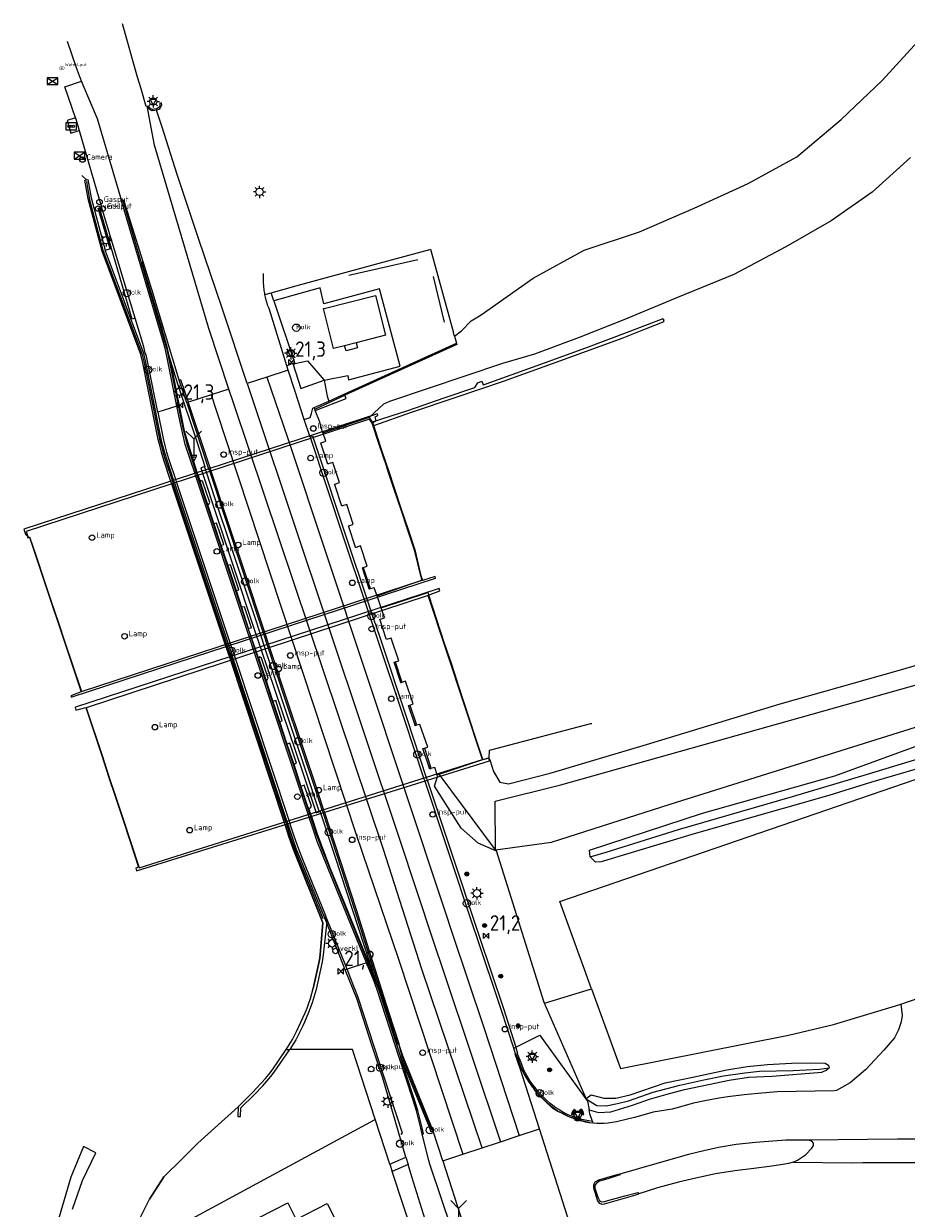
# Model space of a CAD drawing. Header units: metres. Extents: x 121613 to 124518, y 449573 to 453879.
# Tile 64 of 71: x 121720 to 121864, y 453675 to 453867. Entities that reach past the tile are written whole.
import ezdxf

# ---------------------------------------------------------------- set-up
doc = ezdxf.new("R2010")
doc.units = ezdxf.units.M
doc.header["$LTSCALE"] = 4
doc.layers.get('0').update_dxf_attribs({"linetype": 'CONTINUOUS'})
for name, color, linetype in [('G_BTD', 3, 'CONTINUOUS'), ('G_OBD', 254, 'CONTINUOUS'), ('G_OBDP1', 2, 'ByLayer'), ('G_OTD', 32, 'CONTINUOUS'), ('G_OWG', 6, 'CONTINUOUS'), ('G_OWT', 6, 'CONTINUOUS'), ('G_PND', 1, 'CONTINUOUS'), ('G_WGD', 7, 'CONTINUOUS'), ('G_WGDP1', 2, 'ByLayer'), ('G_WGI', 1, 'CONTINUOUS'), ('G_WTD', 5, 'CONTINUOUS'), ('LSHD', 3, 'CONTINUOUS'), ('LVGO', 3, 'CONTINUOUS'), ('LWGI', 7, 'CONTINUOUS'), ('PPALHM', 10, 'CONTINUOUS'), ('PVGO', 102, 'CONTINUOUS')]:
    doc.layers.add(name, color=color, linetype=linetype)
doc.layers.add('G_SHD', color=10, linetype='ByLayer', lineweight=25)
for name, color, linetype, true_color in [('PBRD', 7, 'CONTINUOUS', 0xbd2877), ('PKST', 7, 'CONTINUOUS', 0xbd2877), ('PPAL', 7, 'CONTINUOUS', 0xbd2877), ('PPUT', 7, 'CONTINUOUS', 0xbd2877), ('PSNS', 7, 'CONTINUOUS', 0xbd2877), ('PSTM', 7, 'CONTINUOUS', 0xde7233)]:
    doc.layers.add(name, color=color, linetype=linetype, true_color=true_color)
doc.styles.add('ISO', font='ISO')
doc.styles.get("Standard").update_dxf_attribs({"font": 'ISO'})
doc.linetypes.add('HAAG', pattern='A,0.25,-0.25,[151,BLOK.SHX,S=0.25,R=0,X=0,Y=0],-0.25,0.25', length=1)

# ---------------------------------------------------------------- blocks, each defined once
blk = doc.blocks.new('waterleidingput')
at = {"linetype": 'ByBlock', "lineweight": -2}
h = blk.add_hatch(color=0, dxfattribs=at)
h.dxf.hatch_style = 1
edge = h.paths.add_edge_path()
edge.add_spline(control_points=[(0.44, 0), (0.44, 0.04), (0.43, 0.09), (0.36, 0.2), (0.28, 0.26), (0.09, 0.32), (-0.02, 0.33), (-0.22, 0.29), (-0.31, 0.24), (-0.42, 0.12), (-0.44, 0.06), (-0.44, -0.06), (-0.42, -0.12), (-0.33, -0.22), (-0.28, -0.26), (-0.1, -0.33), (0.04, -0.33), (0.27, -0.27), (0.37, -0.2), (0.43, -0.08), (0.44, -0.04), (0.44, 0)], knot_values=[0, 0, 0, 0, 0.380029, 0.380029, 1.118666, 1.118666, 1.857303, 1.857303, 2.59594, 2.59594, 3.13294, 3.13294, 3.66994, 3.66994, 4.20694, 4.20694, 5.079565, 5.079565, 5.952189, 5.952189, 6.283185, 6.283185, 6.283185, 6.283185], degree=3, periodic=0)
edge = h.paths.add_edge_path(flags=16)
edge.add_ellipse((0, 0), major_axis=(0.392, 0), ratio=0.689655, start_angle=0, end_angle=360)
h = blk.add_hatch(color=0, dxfattribs=at)
h.dxf.hatch_style = 1
h.paths.add_polyline_path([(-0.05, -0.09, -0.141608), (-0.09, -0.05), (-0.1, -0.09), (-0.17, 0.17), (-0.22, 0.17), (-0.13, -0.17), (-0.08, -0.17)])
at = {"linetype": 'ByBlock', "lineweight": -2, "true_color": 0x104b6e}
h = blk.add_hatch(color=156, dxfattribs=at)
h.dxf.hatch_style = 1
h.paths.add_polyline_path([(0.1, 0, 1), (-0.1, 0, 1)])
at = {"linetype": 'ByBlock', "lineweight": -2}
h = blk.add_hatch(color=0, dxfattribs=at)
h.dxf.hatch_style = 1
h.paths.add_polyline_path([(0.02, 0.17), (-0.03, 0.17), (-0.05, 0.09, -0.269854), (0.05, 0.09)])
h = blk.add_hatch(color=0, dxfattribs=at)
h.dxf.hatch_style = 1
h.paths.add_polyline_path([(0.23, 0.17), (0.17, 0.17), (0.1, -0.09), (0.09, -0.05, -0.141608), (0.05, -0.09), (0.07, -0.17), (0.12, -0.17)])
at = {"color": 0, "linetype": 'ByBlock', "lineweight": -2}
blk.add_attdef('WATERLEIDINGPUT', (0.5, 0.35), '', height=0.5, dxfattribs=at)
blk = doc.blocks.new('klok')
at = {"color": 0}
blk.add_circle((0, 0), 0.45, dxfattribs=at)
at = {"style": 'ISO'}
blk.add_attdef('KLOK', (0.7, 0), '', height=0.9, dxfattribs=at)
blk = doc.blocks.new('boom')
at = {"color": 0}
for radius in [0.315, 0.225, 0.135]:
    blk.add_circle((0, 0), radius, dxfattribs=at)
blk = doc.blocks.new('kolk')
at = {"color": 0}
blk.add_circle((0, 0), 0.6, dxfattribs=at)
at = {"color": 0, "linetype": 'Continuous', "style": 'ISO'}
blk.add_attdef('KOLK', (-0.04, -0.26), '', height=0.8, dxfattribs=at)
blk = doc.blocks.new('lamp')
at = {"color": 0}
blk.add_circle((0, 0), 0.45, dxfattribs=at)
at = {"color": 0, "style": 'ISO'}
blk.add_attdef('LAMP', (0.7, 0), '', height=0.9, dxfattribs=at)
blk = doc.blocks.new('afsl-gas')
at = {"color": 0}
blk.add_circle((0, 0), 0.45, dxfattribs=at)
at = {"color": 0, "style": 'ISO'}
blk.add_attdef('AFSL-GAS', (0.7, 0), '', height=0.9, dxfattribs=at)
blk = doc.blocks.new('lichtmast')
at = {"color": 0}
for p, q in [((-0.6, 0), (-1, 0)), ((-0.71, 0.71), (-0.42, 0.42)), ((0, 0.6), (0, 1)), ((0.42, 0.42), (0.71, 0.71)), ((0.6, 0), (1, 0)), ((-0.42, -0.42), (-0.71, -0.71)), ((0, -0.6), (0, -1)), ((0.42, -0.42), (0.71, -0.71))]:
    blk.add_line(p, q, dxfattribs=at)
blk.add_circle((0, 0), 0.6, dxfattribs=at)
blk = doc.blocks.new('verkeersbord')
at = {"color": 0}
for p, q in [((0.5, 0.32), (-0.5, 0.32)), ((-0.5, 0.32), (0, -0.6)), ((0, -0.6), (0.5, 0.32))]:
    blk.add_line(p, q, dxfattribs=at)
blk = doc.blocks.new('obstakel')
at = {"color": 0}
blk.add_circle((0, 0), 0.45, dxfattribs=at)
at = {"color": 0, "style": 'ISO'}
blk.add_attdef('OBSTAKEL', (0.7, 0), '', height=0.9, dxfattribs=at)
blk = doc.blocks.new('verklikker')
at = {"color": 0}
blk.add_circle((0, 0), 0.45, dxfattribs=at)
at = {"color": 0, "style": 'ISO'}
blk.add_attdef('VERKLIKKER', (0.7, 0), '', height=0.9, dxfattribs=at)
blk = doc.blocks.new('verkeerslicht')
at = {"color": 0, "linetype": 'Continuous'}
for p, q in [((-1, 0), (-0.6, 0)), ((-0.3, 0.52), (-0.5, 0.86)), ((0.3, 0.52), (0.5, 0.86)), ((0.6, 0), (1, 0)), ((-0.3, -0.52), (-0.5, -0.86)), ((0.3, -0.52), (0.5, -0.86))]:
    blk.add_line(p, q, dxfattribs=at)
at = {"color": 0}
blk.add_circle((0, 0), 0.6, dxfattribs=at)
at = {"color": 0, "linetype": 'Continuous'}
for radius, start, end in [(0.996, 119.9985, 179.9935), (0.897, 119.9989, 179.9928), (0.797, 119.9994, 179.9919), (0.697, 120, 179.9907), (0.697, 0.0093, 60), (0.797, 0.0081, 60.0006), (0.897, 0.0072, 60.0011), (0.996, 0.0065, 60.0015), (0.996, 240.0015, 299.9985), (0.897, 240.0011, 299.9989), (0.797, 240.0006, 299.9994), (0.697, 240, 300)]:
    blk.add_arc((0, 0), radius, start, end, dxfattribs=at)
blk = doc.blocks.new('schk.dwg')
for p, q in [((0.86, 0.56), (-0.86, 0.56)), ((-0.86, 0.56), (-0.86, -0.56)), ((0.86, -0.56), (0.86, 0.56)), ((-0.86, -0.56), (0.86, -0.56))]:
    blk.add_line(p, q)
at = {"linetype": 'Continuous'}
for p, q in [((-0.86, 0.56), (0.86, -0.56)), ((-0.86, -0.56), (0.86, 0.56))]:
    blk.add_line(p, q, dxfattribs=at)
blk = doc.blocks.new('schk-vri')
at = {"color": 0}
for p, q in [((0.86, 0.56), (-0.86, 0.56)), ((-0.86, 0.56), (-0.86, -0.56)), ((0.86, -0.56), (0.86, 0.56)), ((-0.86, -0.56), (0.86, -0.56))]:
    blk.add_line(p, q, dxfattribs=at)
for centre in [(-0.36, 0), (0, 0), (0.36, 0)]:
    blk.add_circle(centre, 0.18, dxfattribs=at)
blk = doc.blocks.new('wegwijzer')
at = {"color": 0}
for q in [(-0.424, 1.424), (0.424, 1.424), (0, 0)]:
    blk.add_line((0, 1), q, dxfattribs=at)
blk = doc.blocks.new('verkeersbord-pl')
at = {"linetype": 'Continuous'}
blk.add_circle((0, 0), 0.03, dxfattribs=at)
blk = doc.blocks.new('kilometerpaal')
at = {"color": 0}
for p, q in [((-0.44, 0.44), (0.44, -0.44)), ((-0.44, -0.44), (-0.44, 0.44)), ((0.44, 0.44), (-0.44, -0.44)), ((0.44, -0.44), (0.44, 0.44))]:
    blk.add_line(p, q, dxfattribs=at)
at = {"color": 0, "style": 'ISO'}
blk.add_attdef('KILOMETERPAAL', (0.59, 0.87), '', height=2.5, dxfattribs=at)

msp = doc.modelspace()

# ---------------------------------------------------------------- linework, layer by layer
at = {"layer": 'G_BTD', "linetype": 'Continuous', "transparency": 33554687}
for points in [[(121767.606, 453804.417), (121772.631, 453806.358), (121772.436, 453806.864)], [(121796.955, 453732.918), (121806.048, 453734.183), (121825.363, 453740.335), (121865.274, 453752.86), (121887.621, 453759.1), (121897.772, 453761.82)], [(121812.332, 453731.761), (121812.197, 453732.87), (121830.595, 453738.863), (121852.112, 453744.978), (121865.764, 453749.957), (121891.745, 453757.102), (121900.139, 453758.968)], [(121812.332, 453731.761), (121814.918, 453732.515), (121826.724, 453736.228), (121845.249, 453741.617), (121857.454, 453745.214), (121877.073, 453751.201), (121890.483, 453754.864), (121903.64, 453758.057), (121912.248, 453759.276), (121921.741, 453758.417), (121928.913, 453756.757), (121933.581, 453754.443), (121936.718, 453752.076), (121939.52, 453748.78), (121943.173, 453741.426), (121944.332, 453736.955), (121944.124, 453733.025), (121942.738, 453727.464), (121938.653, 453717.806), (121934.39, 453712.841), (121927.212, 453708.747), (121922.332, 453707.146), (121900.712, 453704.349), (121899.588, 453704.106)], [(121869.813, 453747.341), (121857.951, 453743.891), (121851.139, 453741.762), (121829.251, 453735.511), (121814.112, 453730.958), (121813.225, 453730.933), (121812.332, 453731.761)], [(121796.998, 453732.78), (121796.955, 453732.918)], [(121811.757, 453692.336), (121813.421, 453691.319), (121814.909, 453691.275), (121816.769, 453691.635), (121818.576, 453692.11), (121822.579, 453693.472), (121826.923, 453694.659), (121830.824, 453695.496), (121833.995, 453696.132), (121837.499, 453696.625), (121839.887, 453696.901), (121845.364, 453697.036), (121849.596, 453697.239), (121851.201, 453697.474)], [(121728.145, 453674.483), (121729.75, 453679.11), (121731.913, 453683.618), (121729.921, 453684.641), (121727.874, 453679.643), (121724.511, 453668.21)]]:
    msp.add_lwpolyline(points, dxfattribs=at)
at = {"layer": 'G_OBD', "linetype": 'Continuous', "transparency": 33554687}
for points in [[(121768.841, 453800.765), (121776.429, 453803.307)], [(121775.4, 453778.84), (121776.543, 453775.451)], [(121780.61, 453763.49), (121781.669, 453760.377)], [(121782.989, 453756.48), (121784.02, 453753.421)], [(121785.357, 453749.456), (121786.373, 453746.443)], [(121787.427, 453745.145), (121787.753, 453745.253)]]:
    msp.add_lwpolyline(points, dxfattribs=at)
at = {"layer": 'G_OBDP1', "transparency": 33554687}
for points in [[(121783.869, 453781.452), (121778.156, 453798.647), (121776.925, 453802.372), (121777.542, 453802.72), (121777.378, 453803.385), (121777.805, 453803.598), (121777.728, 453803.854), (121720.19, 453785.091), (121720.468, 453784.287), (121720.735, 453784.084), (121720.869, 453783.654), (121721.119, 453783.793), (121729.535, 453758.636), (121727.853, 453757.994), (121727.942, 453757.747), (121728.096, 453757.798), (121750.648, 453765.168), (121787.032, 453777.058), (121787.172, 453777.103), (121787.093, 453777.408), (121785.051, 453776.763), (121784.814, 453777.488), (121783.869, 453781.452)], [(121728.538, 453756.083), (121728.661, 453755.653), (121730.312, 453756.054), (121732.879, 453748.274), (121734.008, 453744.85), (121735.117, 453741.487), (121736.301, 453737.899), (121737.499, 453734.268), (121738.87, 453730.114), (121738.405, 453729.956), (121738.538, 453729.517), (121763.967, 453737.439), (121795.975, 453747.41), (121795.831, 453747.845), (121794.854, 453747.559), (121793.599, 453751.369), (121792.061, 453756.04), (121790.878, 453759.633), (121789.758, 453763.031), (121788.617, 453766.498), (121786.022, 453774.373), (121787.903, 453775.065), (121787.783, 453775.459), (121787.612, 453775.402), (121751.405, 453763.561), (121728.636, 453756.114), (121728.538, 453756.083)]]:
    msp.add_lwpolyline(points, dxfattribs=at)
at = {"layer": 'G_OTD', "linetype": 'Continuous', "transparency": 33554687}
for points in [[(121774.288, 453815.409), (121774.482, 453814.6), (121772.656, 453814.096), (121772.392, 453814.926)], [(121776.391, 453775.397), (121776.543, 453775.451)], [(121776.567, 453775.378), (121776.543, 453775.451)], [(121781.474, 453760.311), (121781.669, 453760.377)], [(121781.541, 453760.109), (121781.739, 453760.171), (121781.669, 453760.377)], [(121783.798, 453753.347), (121784.02, 453753.421)], [(121784.103, 453753.175), (121784.02, 453753.421)], [(121812.565, 453710.318), (121807.407, 453724.51), (121879.747, 453749.354), (121883.91, 453736.889), (121901.074, 453742.599), (121907.721, 453721.36), (121884.301, 453714.248), (121890.895, 453707.041)], [(121786.119, 453746.349), (121786.373, 453746.443)], [(121786.21, 453746.071), (121786.476, 453746.156), (121786.373, 453746.443)], [(121764.519, 453672.79), (121769.545, 453675.37), (121772.125, 453670.341), (121768.628, 453668.547), (121768.974, 453667.872), (121768.38, 453667.567), (121769.79, 453664.833), (121765.036, 453662.384), (121763.623, 453665.125), (121762.782, 453664.693), (121758.476, 453673.083), (121763.139, 453675.478), (121764.519, 453672.79)]]:
    msp.add_lwpolyline(points, dxfattribs=at)
at = {"layer": 'G_OWG', "linetype": 'Continuous', "transparency": 33554687}
for points in [[(121859.826, 453858.065), (121865.608, 453864.432)], [(121853.142, 453851.757), (121859.826, 453858.065)], [(121728.631, 453852.011), (121727.254, 453851.583), (121727.833, 453849.522), (121729.199, 453849.966)], [(121845.961, 453845.659), (121853.142, 453851.757)], [(121838.036, 453841.298), (121845.961, 453845.659)], [(121864.439, 453845.567), (121858.206, 453839.905)], [(121730.416, 453841.936), (121730.626, 453841.971), (121731.159, 453838.972), (121733.422, 453830.491)], [(121829.265, 453837.325), (121838.036, 453841.298)], [(121858.206, 453839.905), (121851.506, 453835.271)], [(121736.313, 453838.546), (121736.102, 453838.486)], [(121736.509, 453838.601), (121736.313, 453838.546)], [(121820.354, 453833.45), (121829.265, 453837.325)], [(121851.506, 453835.271), (121844.184, 453831.003)], [(121811.357, 453830.501), (121820.354, 453833.45)], [(121733.422, 453830.491), (121734.253, 453830.696)], [(121769.434, 453721.151), (121765.273, 453731.304), (121764.584, 453732.976), (121763.856, 453735.087), (121763.159, 453737.208), (121763.145, 453737.25), (121763.068, 453737.484), (121754.226, 453764.189), (121753.806, 453765.458), (121753.555, 453766.21), (121744.707, 453792.727), (121744.625, 453792.972), (121743.504, 453796.332), (121743.133, 453797.526), (121742.843, 453798.651), (121742.561, 453799.777), (121740.043, 453812.238), (121739.705, 453813.644), (121733.422, 453830.491)], [(121734.253, 453830.696), (121734.466, 453830.752)], [(121777.996, 453828.365), (121786.246, 453830.61)], [(121786.246, 453830.61), (121786.337, 453830.635), (121790.11, 453817.019)], [(121803.048, 453825.94), (121811.357, 453830.501)], [(121844.184, 453831.003), (121835.721, 453826.533)], [(121760.444, 453823.562), (121764.673, 453824.739), (121777.996, 453828.365)], [(121835.721, 453826.533), (121826.533, 453822.791)], [(121794.578, 453819.965), (121803.048, 453825.94)], [(121759.439, 453823.282), (121760.444, 453823.562)], [(121760.894, 453822.217), (121760.444, 453823.562)], [(121769.076, 453809.305), (121772.895, 453810.073), (121773.041, 453809.372), (121781.406, 453811.613), (121778.073, 453824.169), (121768.989, 453821.748), (121768.426, 453824.337), (121760.894, 453822.217)], [(121826.533, 453822.791), (121817.793, 453819.159)], [(121760.894, 453822.217), (121764.295, 453812.048), (121766.347, 453812.475), (121769.076, 453809.305)], [(121791.4, 453817.361), (121793, 453818.961)], [(121793, 453818.961), (121794.578, 453819.965)], [(121817.793, 453819.159), (121810.557, 453816.271)], [(121790.263, 453816.469), (121790.162, 453816.831), (121790.11, 453817.019)], [(121790.266, 453816.472), (121791.4, 453817.361)], [(121769.831, 453805.934), (121771.231, 453806.549), (121790.578, 453815.33)], [(121790.578, 453815.33), (121790.66, 453815.148), (121772.436, 453806.864)], [(121790.266, 453816.472), (121790.263, 453816.469)], [(121790.263, 453816.469), (121790.578, 453815.33)], [(121810.557, 453816.271), (121803.25, 453813.532)], [(121803.25, 453813.532), (121798.076, 453812.028)], [(121762.988, 453811.645), (121763.721, 453811.978), (121763.981, 453812.014), (121765.272, 453807.976), (121769.076, 453809.305)], [(121798.076, 453812.028), (121779.687, 453805.874)], [(121769.076, 453809.305), (121769.575, 453806.7), (121769.831, 453805.934)], [(121767.425, 453804.877), (121769.831, 453805.934)], [(121767.52, 453804.629), (121772.436, 453806.864)], [(121776.429, 453803.307), (121778.722, 453805.43)], [(121779.687, 453805.874), (121778.722, 453805.43)], [(121765.837, 453802.956), (121766.799, 453803.275), (121766.983, 453803.89), (121767.232, 453804.788), (121767.425, 453804.877)], [(121767.52, 453804.629), (121767.425, 453804.877)], [(121767.606, 453804.417), (121767.52, 453804.629)], [(121768.841, 453800.765), (121768.796, 453800.898), (121768.317, 453802.656), (121767.606, 453804.417)], [(121776.929, 453802.526), (121776.521, 453803.026), (121776.429, 453803.307)], [(121768.557, 453799.131), (121769.311, 453799.383), (121768.88, 453800.648), (121768.841, 453800.765)], [(121768.537, 453799.082), (121768.524, 453799.12), (121768.557, 453799.131)], [(121769.717, 453795.692), (121769.672, 453795.677), (121768.537, 453799.082)], [(121770.823, 453792.414), (121771.543, 453792.656), (121770.46, 453795.939), (121769.717, 453795.692)], [(121749.595, 453795.235), (121748.991, 453795.044), (121749.183, 453794.467), (121749.264, 453794.22), (121753.837, 453780.45), (121758.076, 453767.687), (121758.744, 453765.675), (121758.761, 453765.622), (121765.568, 453745.451), (121767.763, 453738.947), (121768.266, 453739.104)], [(121749.595, 453795.235), (121749.784, 453794.664), (121749.865, 453794.417), (121751.957, 453788.059), (121757.705, 453770.893), (121758.682, 453767.885), (121759.336, 453765.87), (121759.512, 453765.329), (121765.918, 453746.133), (121768.266, 453739.104)], [(121750.059, 453789.268), (121750.329, 453789.12), (121750.457, 453789.401), (121749.298, 453792.874), (121749.027, 453793.021), (121748.899, 453792.741), (121750.059, 453789.268)], [(121770.781, 453792.319), (121770.756, 453792.392), (121770.823, 453792.414)], [(121772.019, 453788.868), (121771.948, 453788.844), (121770.781, 453792.319)], [(121773.106, 453785.644), (121773.803, 453785.875), (121772.734, 453789.108), (121772.019, 453788.868)], [(121751.096, 453785.952), (121752.255, 453782.468), (121752.725, 453782.606), (121751.566, 453786.089), (121751.096, 453785.952)], [(121774.183, 453782.092), (121774.159, 453782.163), (121773.015, 453785.614), (121773.106, 453785.644)], [(121774.291, 453782.128), (121774.183, 453782.092)], [(121775.4, 453778.84), (121776.074, 453779.06), (121774.971, 453782.353), (121774.291, 453782.128)], [(121753.374, 453779.176), (121754.737, 453775.128), (121755.206, 453775.236), (121753.843, 453779.285), (121753.374, 453779.176)], [(121776.391, 453775.397), (121775.285, 453778.803), (121775.4, 453778.84)], [(121777.717, 453774.106), (121777.675, 453774.225), (121785.083, 453776.826)], [(121776.567, 453775.378), (121776.41, 453775.339), (121776.391, 453775.397)], [(121777.717, 453774.106), (121777.202, 453775.537), (121776.567, 453775.378)], [(121778.346, 453772.306), (121785.947, 453774.759), (121786.085, 453774.343)], [(121756.102, 453772.45), (121755.602, 453772.393), (121756.722, 453769.001), (121757.222, 453769.058), (121756.102, 453772.45)], [(121778.346, 453772.306), (121777.717, 453774.106)], [(121778.236, 453770.472), (121778.887, 453770.688), (121778.404, 453772.14), (121778.346, 453772.306)], [(121779.153, 453767.256), (121778.099, 453770.427), (121778.236, 453770.472)], [(121779.36, 453767.166), (121779.2, 453767.115), (121779.153, 453767.256)], [(121780.61, 453763.49), (121781.227, 453763.694), (121779.974, 453767.361), (121779.36, 453767.166)], [(121796.955, 453732.918), (121796.856, 453740.816), (121807.556, 453743.494), (121891.029, 453766.975), (121897.772, 453761.82)], [(121862.406, 453762.087), (121879.736, 453767.141)], [(121758.866, 453764.114), (121758.562, 453764.295), (121758.426, 453763.968), (121759.506, 453760.714), (121759.81, 453760.534), (121759.946, 453760.86), (121758.866, 453764.114)], [(121781.474, 453760.311), (121780.439, 453763.433), (121780.61, 453763.49)], [(121843.23, 453756.686), (121862.406, 453762.087)], [(121781.541, 453760.109), (121781.474, 453760.311)], [(121782.989, 453756.48), (121783.559, 453756.671), (121782.305, 453760.346), (121781.541, 453760.109)], [(121760.705, 453757.063), (121761.783, 453753.799), (121762.254, 453753.926), (121761.175, 453757.191), (121760.705, 453757.063)], [(121783.798, 453753.347), (121782.772, 453756.407), (121782.989, 453756.48)], [(121821.479, 453750.081), (121843.23, 453756.686)], [(121784.103, 453753.175), (121783.877, 453753.11), (121783.798, 453753.347)], [(121785.357, 453749.456), (121785.912, 453749.638), (121784.651, 453753.333), (121784.103, 453753.175)], [(121764.568, 453746.993), (121763.466, 453750.28), (121763.005, 453750.134), (121764.107, 453746.848), (121764.568, 453746.993)], [(121786.119, 453746.349), (121785.123, 453749.379), (121785.357, 453749.456)], [(121805.812, 453745.39), (121821.479, 453750.081)], [(121787.753, 453745.253), (121794.886, 453747.621)], [(121795.863, 453747.907), (121796.039, 453747.377)], [(121796.039, 453747.377), (121796.599, 453745.691)], [(121786.21, 453746.071), (121786.119, 453746.349)], [(121787.427, 453745.145), (121787.061, 453746.341), (121786.21, 453746.071)], [(121796.599, 453745.691), (121797.616, 453743.93)], [(121799.042, 453743.653), (121805.812, 453745.39)], [(121765.819, 453743.414), (121765.281, 453743.239), (121766.4, 453739.8), (121766.697, 453739.706), (121766.819, 453739.744), (121767.006, 453740.016), (121765.819, 453743.414)], [(121796.998, 453732.78), (121794.087, 453734.013), (121791.349, 453736.446), (121787.025, 453743.282), (121787.515, 453744.859), (121787.447, 453745.08), (121787.427, 453745.145)], [(121796.955, 453732.918), (121787.753, 453745.253)], [(121797.616, 453743.93), (121799.042, 453743.653)], [(121804.858, 453708.109), (121797.096, 453732.738), (121796.998, 453732.78)], [(121769.434, 453721.151), (121769.421, 453720.73), (121768.916, 453715.838), (121768.719, 453714.72), (121767.74, 453710.21), (121767.458, 453709.114), (121767.11, 453708.037), (121766.518, 453706.452), (121765.865, 453704.893), (121765.549, 453704.195), (121765.221, 453703.503), (121764.432, 453701.991), (121763.551, 453700.53), (121763.496, 453700.449)], [(121804.858, 453708.109), (121804.912, 453707.987), (121812.565, 453710.318)], [(121812.565, 453710.318), (121817.281, 453697.34), (121844.573, 453702.764), (121851.921, 453704.485), (121862.535, 453707.728), (121862.838, 453707.831)], [(121811.7, 453692.468), (121804.858, 453708.109)], [(121800.257, 453700.805), (121804.127, 453702.765), (121804.348, 453702.459), (121811.889, 453692.035)], [(121799.912, 453700.63), (121800.257, 453700.805)], [(121811.7, 453692.468), (121812.496, 453693.081), (121814.561, 453692.496), (121816.521, 453692.502), (121818.851, 453693.065), (121824.553, 453695.006), (121829.049, 453695.934), (121834.549, 453697.146), (121837.888, 453697.665), (121841.19, 453697.998), (121845.086, 453698.193), (121848.149, 453698.251), (121850.574, 453698.208), (121851.106, 453697.915), (121851.201, 453697.474)], [(121812.152, 453690.64), (121813.71, 453690.188), (121815.687, 453690.288), (121819.204, 453691.383), (121821.975, 453692.361), (121824.638, 453693.105), (121827.679, 453693.936), (121831.573, 453694.743), (121834.962, 453695.432), (121838.1, 453695.957), (121841.917, 453696.107), (121850.003, 453696.741), (121850.727, 453697.088), (121851.201, 453697.474)], [(121803.317, 453693.883), (121803.353, 453693.839), (121803.824, 453693.324)], [(121803.824, 453693.324), (121804.352, 453692.734)], [(121804.352, 453692.734), (121804.772, 453692.298), (121804.829, 453692.238), (121804.885, 453692.186), (121805.332, 453691.768), (121805.815, 453691.361), (121805.859, 453691.324), (121806.407, 453690.908), (121806.92, 453690.561), (121806.977, 453690.522), (121807.04, 453690.484), (121807.566, 453690.165)], [(121811.757, 453692.336), (121811.731, 453692.396), (121811.7, 453692.468)], [(121811.889, 453692.035), (121811.757, 453692.336)], [(121811.889, 453692.035), (121812.152, 453690.64)], [(121807.969, 453689.946), (121807.566, 453690.165)], [(121812.69, 453688.748), (121812.279, 453689.969), (121812.152, 453690.64)], [(121779.769, 453681.793), (121777.378, 453689.094)], [(121812.004, 453688.602), (121812.091, 453688.586), (121812.774, 453688.498)], [(121812.69, 453688.748), (121812.774, 453688.498)], [(121845.429, 453682.099), (121846.046, 453682.425), (121846.709, 453682.843), (121847.381, 453683.283), (121848.391, 453684.373), (121848.649, 453684.836), (121848.678, 453685.182), (121848.383, 453685.531), (121847.727, 453685.704)], [(121790.471, 453649.354), (121785.713, 453663.695), (121780.142, 453680.615)], [(121817.183, 453680.177), (121817.227, 453680.059), (121816.511, 453679.836), (121815.228, 453679.409), (121813.862, 453679.04), (121813.397, 453678.725), (121813.108, 453678.347), (121813.077, 453677.885), (121813.597, 453676.408), (121813.844, 453675.896), (121814.153, 453675.647), (121814.692, 453675.705), (121815.065, 453675.822), (121815.591, 453675.976), (121816.59, 453676.249), (121817.977, 453676.657), (121820.101, 453677.165), (121820.243, 453676.959)]]:
    msp.add_lwpolyline(points, dxfattribs=at)
at = {"layer": 'G_OWT', "linetype": 'Continuous', "transparency": 33554687}
msp.add_lwpolyline([(121730.13, 453841.889), (121730.416, 453841.936)], dxfattribs=at)
at = {"layer": 'G_PND', "linetype": 'Continuous', "transparency": 33554687}
for points in [[(121772.392, 453814.926), (121770.601, 453814.47), (121768.946, 453820.966), (121769.04, 453820.99), (121777.406, 453823.12), (121779.06, 453816.624), (121774.288, 453815.409)], [(121774.288, 453815.409), (121772.392, 453814.926)]]:
    msp.add_lwpolyline(points, dxfattribs=at)
at = {"layer": 'G_SHD', "lineweight": 25, "transparency": 33554687}
msp.add_lwpolyline([(121762.909, 453700.45), (121763.496, 453700.449)], dxfattribs=at)
at = {"layer": 'G_WGD', "linetype": 'Continuous', "transparency": 33554687}
for points in [[(121729.569, 453857.983), (121728.799, 453860.142), (121727.339, 453864.427)], [(121726.886, 453857.04), (121729.569, 453857.983)], [(121729.569, 453857.983), (121729.584, 453857.942), (121729.814, 453857.385), (121732.153, 453851.902), (121736.102, 453838.486)], [(121728.631, 453852.011), (121726.886, 453857.04)], [(121753.577, 453807.854), (121750.315, 453817.717), (121741.471, 453847.576), (121740.269, 453853.886)], [(121741.793, 453853.245), (121741.498, 453853.179)], [(121741.84, 453853.256), (121741.793, 453853.245)], [(121756.518, 453808.805), (121752.472, 453821.036), (121748.61, 453832.375), (121745.162, 453842.763), (121742.705, 453850.509), (121741.793, 453853.245)], [(121728.631, 453852.011), (121729.199, 453849.966)], [(121729.199, 453849.966), (121732.86, 453837.464), (121732.517, 453837.38)], [(121745.121, 453805.118), (121743.417, 453813.527), (121743.197, 453814.489), (121742.931, 453815.444), (121739.289, 453827.738), (121736.102, 453838.486)], [(121746.727, 453805.638), (121745.49, 453809.303), (121741.056, 453824.055), (121736.552, 453838.449), (121736.509, 453838.601)], [(121734.466, 453830.752), (121732.517, 453837.38)], [(121741.99, 453804.105), (121740.141, 453813.232), (121739.972, 453813.758), (121739.722, 453814.746), (121738.335, 453819.389), (121737.843, 453819.266), (121734.466, 453830.752)], [(121762.988, 453811.645), (121760.116, 453820.968), (121759.923, 453821.412)], [(121776.929, 453802.526), (121782.681, 453804.408), (121788.585, 453806.436), (121793.565, 453808.119), (121794.032, 453808.891), (121794.69, 453809.149), (121794.915, 453808.576), (121795.413, 453808.744), (121804.289, 453811.942), (121811.638, 453814.598), (121818.693, 453817.241), (121824.184, 453819.36), (121824.24, 453819.189)], [(121777.116, 453801.932), (121783.292, 453804.108), (121790.518, 453806.572), (121798.244, 453809.176), (121808.163, 453812.761), (121817.557, 453816.17), (121821.34, 453817.694), (121824.347, 453818.866), (121824.24, 453819.189)], [(121763.207, 453810.969), (121759.724, 453809.842)], [(121763.207, 453810.969), (121762.988, 453811.645)], [(121765.837, 453802.956), (121764.283, 453807.642), (121763.207, 453810.969)], [(121759.724, 453809.842), (121756.518, 453808.805)], [(121759.724, 453809.842), (121763.102, 453799.974), (121788.583, 453723.349), (121789.964, 453719.2)], [(121753.577, 453807.854), (121750.703, 453806.924)], [(121794.788, 453684.44), (121784.971, 453713.503), (121778.706, 453732.974), (121754.418, 453805.311), (121753.577, 453807.854)], [(121756.518, 453808.805), (121758.118, 453804.063), (121781.298, 453734.653), (121786.777, 453718.141)], [(121745.121, 453805.118), (121741.99, 453804.105)], [(121775.946, 453714.542), (121772.818, 453722.232), (121767.949, 453734.28), (121767.305, 453736.124), (121766.576, 453738.321), (121766.499, 453738.553), (121757.619, 453765.305), (121756.95, 453767.319), (121748.143, 453793.853), (121748.061, 453794.099), (121746.481, 453798.859), (121745.997, 453800.791), (121745.603, 453802.742), (121745.121, 453805.118)], [(121750.703, 453806.924), (121746.993, 453805.724), (121746.727, 453805.638)], [(121750.305, 453794.835), (121746.807, 453805.399), (121746.727, 453805.638)], [(121750.703, 453806.924), (121751.492, 453804.467)], [(121741.99, 453804.105), (121742.855, 453799.837), (121743.136, 453798.719), (121743.423, 453797.602), (121743.79, 453796.421), (121744.91, 453793.066), (121744.992, 453792.82), (121753.84, 453766.303), (121754.091, 453765.552), (121754.511, 453764.283), (121763.354, 453737.573), (121763.431, 453737.339), (121763.445, 453737.297), (121764.141, 453735.181), (121764.867, 453733.076), (121765.551, 453731.417), (121769.275, 453722.258), (121769.434, 453721.151)], [(121751.492, 453804.467), (121774.29, 453735.434), (121781.131, 453715.15), (121791.639, 453683.391)], [(121766.765, 453800.156), (121766.743, 453800.225), (121765.837, 453802.956)], [(121777.116, 453801.932), (121776.929, 453802.526)], [(121785.083, 453776.826), (121784.863, 453777.5), (121783.894, 453781.536), (121782.758, 453784.965), (121781.659, 453788.265), (121780.565, 453791.586), (121779.469, 453794.877), (121779.372, 453795.181), (121778.185, 453798.716), (121777.116, 453801.932)], [(121793.361, 453720.328), (121789.063, 453733.266), (121785.418, 453744.204), (121785.345, 453744.425), (121782.107, 453754.14), (121777.651, 453767.552), (121776.343, 453771.462), (121775.681, 453773.441), (121772.32, 453783.484), (121766.826, 453799.975), (121766.765, 453800.156)], [(121750.305, 453794.835), (121750.387, 453794.588), (121752.883, 453787.051), (121755.719, 453778.51), (121759.192, 453768.052), (121759.859, 453766.042), (121762.692, 453757.509), (121767.751, 453742.327), (121768.755, 453739.256), (121768.831, 453739.025), (121774.054, 453723.047), (121776.681, 453714.787)], [(121794.886, 453747.621), (121793.647, 453751.383), (121790.925, 453759.649), (121789.805, 453763.047), (121788.664, 453766.514), (121786.085, 453774.343)], [(121812.589, 453753.417), (121812.379, 453753.396), (121797.148, 453749.426), (121795.92, 453749.075), (121795.863, 453747.907)], [(121794.886, 453747.621), (121795.863, 453747.907)], [(121772.502, 453713.398), (121769.434, 453721.151)], [(121799.912, 453700.63), (121797.842, 453706.967), (121793.823, 453718.939), (121793.361, 453720.328)], [(121789.964, 453719.2), (121794.972, 453704.16), (121800.765, 453686.432)], [(121786.777, 453718.141), (121788.503, 453712.938), (121797.749, 453685.427)], [(121775.946, 453714.542), (121772.794, 453713.495), (121772.502, 453713.398)], [(121785.02, 453686.68), (121784.78, 453687.651), (121784.569, 453688.508), (121784.069, 453690.441), (121783.496, 453692.35), (121781.311, 453698.999), (121777.666, 453710.165), (121777.131, 453711.64), (121776.581, 453712.98), (121775.946, 453714.542)], [(121776.681, 453714.787), (121780.97, 453701.301), (121781.146, 453701.345), (121781.293, 453700.838), (121781.768, 453699.206), (121786.303, 453688.045), (121786.477, 453687.616), (121786.607, 453687.165)], [(121782.365, 453682.922), (121778.61, 453695.778), (121776.869, 453700.983), (121774.354, 453708.717), (121772.502, 453713.398)], [(121862.838, 453707.831), (121867.438, 453709.396)], [(121862.838, 453707.831), (121863.067, 453705.979), (121862.936, 453704.942), (121862.479, 453703.656), (121861.845, 453702.336), (121860.071, 453700.308), (121857.169, 453697.199), (121854.646, 453695.028), (121852.382, 453693.765), (121851.999, 453693.739), (121842.733, 453693.528), (121839.651, 453693.289), (121837.355, 453693.058), (121834.709, 453692.748), (121833.338, 453692.519), (121831.008, 453692.078), (121829.15, 453691.715), (121825.677, 453690.735), (121822.588, 453690.261), (121820.908, 453689.764), (121819.565, 453689.37), (121818.39, 453689.08), (121816.599, 453688.689), (121815.243, 453688.428), (121814.544, 453688.391), (121813.393, 453688.394), (121812.266, 453688.533), (121811.864, 453688.624), (121812.004, 453688.602)], [(121755.057, 453691.123), (121755.025, 453689.524), (121755.472, 453689.537), (121755.486, 453690.943), (121757.696, 453693.053), (121759.089, 453694.506), (121760.413, 453696.023), (121760.943, 453696.735), (121763.496, 453700.449)], [(121777.378, 453689.094), (121773.663, 453700.44), (121763.496, 453700.449)], [(121800.242, 453699.639), (121800.203, 453699.738), (121799.912, 453700.63)], [(121800.242, 453699.639), (121801.138, 453697.373), (121801.429, 453696.739), (121801.753, 453696.12), (121802.127, 453695.491)], [(121800.242, 453699.639), (121800.968, 453697.36)], [(121804.095, 453687.542), (121800.968, 453697.36)], [(121802.127, 453695.491), (121802.372, 453695.121), (121802.493, 453694.938), (121802.909, 453694.377), (121803.317, 453693.883)], [(121807.969, 453689.946), (121807.09, 453690.359), (121806.255, 453690.864), (121804.828, 453692.177), (121804.086, 453692.895), (121803.411, 453693.748), (121803.24, 453693.971), (121803.317, 453693.883)], [(121737.651, 453667.978), (121739.217, 453673.291), (121740.648, 453676.115), (121742.968, 453679.7), (121745.892, 453682.593), (121748.511, 453685.184), (121755.057, 453691.123)], [(121812.004, 453688.602), (121811.414, 453688.709), (121810.744, 453688.867), (121810.691, 453688.882), (121810.083, 453689.06), (121809.516, 453689.257), (121809.433, 453689.286), (121808.796, 453689.547), (121807.969, 453689.946)], [(121737.918, 453667.97), (121738.176, 453667.963), (121739.31, 453668.493), (121745.583, 453671.857), (121777.229, 453689.012), (121777.378, 453689.094)], [(121800.765, 453686.432), (121804.095, 453687.542)], [(121814.097, 453656.137), (121804.095, 453687.542)], [(121789.741, 453671.461), (121786.422, 453681.284), (121786.235, 453681.78), (121786.087, 453682.397), (121785.02, 453686.68)], [(121786.607, 453687.165), (121786.763, 453687.216), (121788.332, 453682.404), (121788.365, 453682.3)], [(121797.749, 453685.427), (121800.765, 453686.432)], [(121847.727, 453685.704), (121844.145, 453685.663), (121839.246, 453685.313), (121836.055, 453684.983), (121833.214, 453684.509), (121830.805, 453683.973), (121828.314, 453683.354), (121823.192, 453681.893), (121817.183, 453680.177)], [(121845.429, 453682.099), (121854.879, 453682.011), (121856.666, 453682.033), (121872.977, 453682.055), (121870.195, 453683.979), (121868.439, 453684.939), (121867.009, 453685.63), (121866.119, 453685.853), (121862.338, 453685.845), (121847.727, 453685.704)], [(121791.639, 453683.391), (121794.788, 453684.44)], [(121794.788, 453684.44), (121797.749, 453685.427)], [(121779.769, 453681.793), (121782.365, 453682.922)], [(121779.769, 453681.793), (121780.142, 453680.615)], [(121782.706, 453681.751), (121780.142, 453680.615)], [(121782.365, 453682.922), (121782.706, 453681.751)], [(121790.343, 453661.237), (121790.148, 453662.195), (121789.16, 453664.043), (121788.324, 453665.571), (121787.54, 453667.06), (121785.762, 453671.903), (121783.305, 453679.702), (121782.706, 453681.751)], [(121788.365, 453682.3), (121791.639, 453683.391)], [(121788.365, 453682.3), (121791.653, 453672.012), (121791.699, 453671.87), (121791.877, 453671.326), (121792.35, 453669.873), (121792.57, 453669.2)], [(121845.429, 453682.099), (121844.591, 453681.906), (121843.685, 453681.733), (121841.886, 453681.476), (121838.959, 453681.078), (121835.888, 453680.716), (121832.719, 453680.194), (121829.506, 453679.514), (121826.673, 453678.834), (121823.259, 453677.916), (121820.243, 453676.959)], [(121817.183, 453680.177), (121816.298, 453679.924), (121813.697, 453679.189), (121813.097, 453678.843), (121812.868, 453678.411), (121812.853, 453677.945), (121813.546, 453675.797), (121813.807, 453675.424), (121814.268, 453675.287), (121814.67, 453675.354), (121819.242, 453676.641), (121820.243, 453676.959)]]:
    msp.add_lwpolyline(points, dxfattribs=at)
for points in [[(121741.498, 453853.179, -0.4028523), (121740.269, 453853.886)], [(121742.559, 453854.485, -0.412669), (121741.84, 453853.256)], [(121759.302, 453824.128, -0.0423221), (121759.179, 453826.655)], [(121759.439, 453823.282, -0.0153468), (121759.302, 453824.128)], [(121759.923, 453821.412, -0.0318872), (121759.439, 453823.282)]]:
    msp.add_lwpolyline(points, format="xyb", dxfattribs=at)
at = {"layer": 'G_WGDP1', "transparency": 33554687}
for points in [[(121726.894, 453766.685), (121728.002, 453763.348), (121729.568, 453758.697), (121784.988, 453776.795), (121784.766, 453777.477), (121783.805, 453781.505), (121782.663, 453784.933), (121781.564, 453788.232), (121780.47, 453791.554), (121779.332, 453794.972), (121779.252, 453795.224), (121778.091, 453798.683), (121776.878, 453802.357), (121776.426, 453802.995), (121720.599, 453784.684), (121720.899, 453783.728), (121721.148, 453783.866), (121722.275, 453780.507), (121723.487, 453776.881), (121724.675, 453773.302), (121725.789, 453770.005), (121726.894, 453766.685)], [(121736.349, 453737.914), (121737.547, 453734.282), (121738.955, 453730.013), (121794.791, 453747.59), (121785.99, 453774.312), (121730.374, 453756.026), (121732.927, 453748.288), (121734.056, 453744.864), (121735.165, 453741.501), (121736.349, 453737.914)]]:
    msp.add_lwpolyline(points, dxfattribs=at)
at = {"layer": 'G_WGI', "linetype": 'Continuous', "transparency": 33554687}
for points in [[(121741.442, 453853.402, -0.4037365), (121740.49, 453853.951)], [(121742.334, 453854.435, -0.4153187), (121741.781, 453853.478)], [(121800.657, 453698.683, 0.1173139), (121803.824, 453693.324)], [(121800.895, 453698.761, 0.1190724), (121804, 453693.487)], [(121804.352, 453692.734, 0.1842503), (121812.774, 453688.498)], [(121812.69, 453688.748, -0.1820468), (121804.53, 453692.895)]]:
    msp.add_lwpolyline(points, format="xyb", dxfattribs=at)
for points in [[(121741.781, 453853.478), (121741.442, 453853.402)], [(121736.313, 453838.546), (121738.941, 453829.704), (121743.441, 453814.553)], [(121734.253, 453830.696), (121732.303, 453837.328), (121732.517, 453837.38)], [(121743.441, 453814.553), (121743.878, 453813.107), (121745.255, 453808.552), (121748.34, 453799.329), (121749.676, 453795.261), (121749.595, 453795.235)], [(121743.441, 453814.553), (121743.642, 453813.584), (121744.139, 453811.162), (121745.828, 453802.788), (121746.221, 453800.842), (121746.702, 453798.923), (121748.28, 453794.171), (121748.361, 453793.924), (121757.169, 453767.391), (121757.837, 453765.377), (121766.718, 453738.621), (121766.795, 453738.39), (121767.523, 453736.198), (121767.711, 453735.652), (121768.538, 453733.44), (121769.655, 453730.657), (121774.175, 453719.537), (121777.881, 453710.256)], [(121766.765, 453800.156), (121767.153, 453800.277), (121767.213, 453800.101), (121767.707, 453798.669), (121772.708, 453783.604), (121776.067, 453773.567), (121776.729, 453771.589), (121778.039, 453767.672), (121782.495, 453754.26), (121785.732, 453744.545), (121785.806, 453744.325), (121789.451, 453733.386), (121794.211, 453719.059), (121798.23, 453707.087), (121800.257, 453700.805)], [(121768.266, 453739.104), (121768.411, 453739.149), (121768.487, 453738.918), (121770.804, 453731.868), (121777.426, 453711.644), (121777.881, 453710.256)], [(121777.881, 453710.256), (121781.538, 453699.108)], [(121785.02, 453686.68), (121785.247, 453686.744), (121785.008, 453687.71), (121784.797, 453688.566), (121784.295, 453690.504), (121783.72, 453692.42), (121782.472, 453696.217), (121781.538, 453699.108)], [(121781.538, 453699.108), (121782.674, 453696.33), (121786.073, 453687.985), (121786.254, 453687.539), (121786.382, 453687.097), (121786.607, 453687.165)], [(121800.242, 453699.639), (121800.448, 453699.709)], [(121800.242, 453699.639), (121800.657, 453698.683)], [(121800.448, 453699.709), (121800.584, 453699.735), (121800.294, 453700.69), (121800.257, 453700.805)], [(121800.448, 453699.709), (121800.895, 453698.761)], [(121804.53, 453692.895), (121804, 453693.487)]]:
    msp.add_lwpolyline(points, dxfattribs=at)
at = {"layer": 'G_WTD', "linetype": 'Continuous', "transparency": 33554687}
for points in [[(121762.909, 453700.45), (121763.126, 453700.764), (121763.895, 453702.043), (121764.578, 453703.369), (121765.291, 453704.875), (121765.954, 453706.405), (121766.274, 453707.172), (121766.569, 453707.95), (121766.837, 453708.736), (121767.079, 453709.532), (121767.294, 453710.335), (121768.263, 453714.731), (121768.37, 453715.3), (121768.435, 453715.875), (121768.869, 453721.023), (121764.113, 453732.81), (121763.392, 453734.9), (121762.701, 453736.999), (121762.668, 453737.101), (121762.59, 453737.335), (121753.751, 453764.033), (121753.332, 453765.301), (121753.08, 453766.055), (121744.231, 453792.571), (121744.149, 453792.817), (121743.029, 453796.174), (121742.655, 453797.378), (121742.362, 453798.517), (121742.076, 453799.657), (121739.553, 453812.139), (121739.219, 453813.527), (121732.954, 453830.316), (121730.676, 453838.843), (121730.13, 453841.889)], [(121755.057, 453691.123), (121757.331, 453693.383), (121759.519, 453695.727), (121760.07, 453696.39), (121760.586, 453697.081), (121762.909, 453700.45)]]:
    msp.add_lwpolyline(points, dxfattribs=at)
at = {"layer": 'LSHD', "linetype": 'Continuous', "lineweight": -3, "transparency": 33554687}
for points in [[(121729.646, 453842.608), (121730.416, 453841.936)], [(121744.149, 453792.817), (121743.029, 453796.174), (121742.655, 453797.378), (121742.362, 453798.517), (121742.076, 453799.657), (121739.553, 453812.139), (121739.219, 453813.527), (121732.954, 453830.316), (121730.676, 453838.843), (121730.13, 453841.889)], [(121730.39, 453841.65), (121730.88, 453838.666), (121733.076, 453830.488), (121739.42, 453813.671), (121739.78, 453812.175), (121742.295, 453799.724), (121742.579, 453798.584), (121742.874, 453797.446), (121743.245, 453796.252), (121744.367, 453792.888), (121744.449, 453792.642), (121753.298, 453766.126), (121753.549, 453765.373), (121753.969, 453764.104), (121762.809, 453737.403), (121762.886, 453737.169), (121762.91, 453737.098), (121763.609, 453734.971), (121764.329, 453732.886), (121765.022, 453731.203), (121767.141, 453725.935), (121768.863, 453721.774)], [(121744.231, 453792.571), (121753.08, 453766.055), (121753.332, 453765.301), (121753.751, 453764.033), (121762.59, 453737.335)], [(121750.059, 453789.268), (121751.096, 453785.952)], [(121752.255, 453782.468), (121753.374, 453779.176)], [(121754.737, 453775.128), (121755.602, 453772.393)], [(121758.426, 453763.968), (121757.938, 453765.41), (121757.258, 453767.42), (121756.722, 453769.001)], [(121759.506, 453760.714), (121760.705, 453757.063)], [(121761.783, 453753.799), (121763.005, 453750.134)], [(121764.107, 453746.848), (121765.281, 453743.239)], [(121780.275, 453703.312), (121778.224, 453709.466), (121777.426, 453711.644), (121776.871, 453713.161), (121772.378, 453724.281), (121770.12, 453729.831), (121767.986, 453735.477), (121766.99, 453738.45), (121766.912, 453738.682), (121766.58, 453739.673)], [(121762.668, 453737.101), (121762.701, 453736.999), (121763.392, 453734.9), (121764.113, 453732.81), (121768.869, 453721.023), (121768.435, 453715.875), (121768.37, 453715.3), (121768.263, 453714.731), (121767.294, 453710.335)], [(121755.057, 453691.123), (121748.511, 453685.184)], [(121742.968, 453679.7), (121740.648, 453676.115)]]:
    msp.add_lwpolyline(points, dxfattribs=at)
msp.add_lwpolyline([(121739.349, 453828.577), (121742.377, 453818.577, -0.0136841), (121743.878, 453813.107), (121743.95, 453812.812), (121746.311, 453801.088), (121748.071, 453795.241), (121748.411, 453794.214), (121748.493, 453793.967), (121748.899, 453792.741)], format="xyb", dxfattribs=at)
at = {"layer": 'LVGO', "linetype": 'HAAG', "transparency": 33554687}
for points in [[(121773.071, 453826.396), (121784.316, 453828.981)], [(121788.657, 453818.752), (121786.835, 453826.179)]]:
    msp.add_lwpolyline(points, dxfattribs=at)
at = {"layer": 'LWGI', "transparency": 33554687}
for points in [[(121737.074, 453864.412), (121736.282, 453867.321)], [(121737.869, 453861.513), (121737.074, 453864.412)], [(121738.697, 453858.633), (121737.869, 453861.513)], [(121739.276, 453856.733), (121738.697, 453858.633)], [(121740.119, 453853.845), (121739.276, 453856.733)], [(121740.269, 453853.886), (121740.119, 453853.845)], [(121733.004, 453836.973), (121732.86, 453837.464)], [(121738.335, 453819.389), (121733.004, 453836.973)], [(121745.757, 453809.388), (121745.49, 453809.303)], [(121746.993, 453805.724), (121745.757, 453809.388)], [(121747.072, 453805.488), (121746.993, 453805.724)], [(121750.571, 453794.922), (121747.072, 453805.488)], [(121750.653, 453794.675), (121750.571, 453794.922)], [(121753.149, 453787.139), (121750.653, 453794.675)], [(121755.985, 453778.598), (121753.149, 453787.139)], [(121759.458, 453768.139), (121755.985, 453778.598)], [(121760.125, 453766.129), (121759.458, 453768.139)], [(121762.958, 453757.597), (121760.125, 453766.129)], [(121768.017, 453742.415), (121762.958, 453757.597)], [(121769.022, 453739.339), (121768.017, 453742.415)], [(121769.098, 453739.109), (121769.022, 453739.339)], [(121774.32, 453723.133), (121769.098, 453739.109)], [(121772.794, 453713.495), (121769.275, 453722.258)], [(121776.939, 453714.872), (121774.32, 453723.133)], [(121779.635, 453706.371), (121776.939, 453714.872)], [(121773.916, 453710.7), (121772.794, 453713.495)], [(121774.286, 453709.759), (121773.916, 453710.7)], [(121774.641, 453708.757), (121774.286, 453709.759)], [(121778.874, 453695.795), (121774.641, 453708.757)], [(121781.243, 453701.364), (121779.635, 453706.371)], [(121781.363, 453700.87), (121781.243, 453701.364)], [(121781.847, 453699.392), (121781.363, 453700.87)], [(121786.732, 453687.311), (121781.847, 453699.392)], [(121800.502, 453698.588), (121800.111, 453699.679), (121800.203, 453699.738)], [(121781.828, 453686.849), (121778.874, 453695.795)], [(121781.547, 453686.657), (121781.828, 453686.849)], [(121786.763, 453687.216), (121786.732, 453687.311)]]:
    msp.add_lwpolyline(points, dxfattribs=at)
msp.add_lwpolyline([(121800.968, 453697.36, -0.0231726), (121800.502, 453698.588)], format="xyb", dxfattribs=at)

# ---------------------------------------------------------------- block references
at = {"layer": 'PBRD', "transparency": 33554687}
for p in [(121741.255, 453854.672), (121763.624, 453813.704), (121747.842, 453796.758), (121802.922, 453699.28), (121810.305, 453689.874)]:
    msp.add_blockref('verkeersbord', p, dxfattribs=at)
for p in [(121732.302, 453837.225), (121770.918, 453716.461)]:
    msp.add_blockref('verklikker', p, dxfattribs=at).add_auto_attribs({'VERKLIKKER': 'verkl '})
at = {"layer": 'PBRD', "transparency": 33554687, "xscale": 3, "yscale": 3, "zscale": 3}
for p in [(121747.842, 453796.758), (121790.925, 453671.593)]:
    msp.add_blockref('wegwijzer', p, dxfattribs=at)
at = {"layer": 'PKST', "transparency": 33554687}
for name, p in [('schk.dwg', (121724.875, 453857.975)), ('schk-vri', (121727.91, 453850.619)), ('schk.dwg', (121729.257, 453845.853))]:
    msp.add_blockref(name, p, dxfattribs=at)
at = {"layer": 'PPAL', "transparency": 33554687}
for name, p in [('lichtmast', (121741.255, 453854.672)), ('lichtmast', (121758.552, 453839.961)), ('lichtmast', (121733.596, 453832.098)), ('lichtmast', (121763.624, 453813.704)), ('lichtmast', (121745.529, 453807.452)), ('verkeersbord-pl', (121747.842, 453796.758)), ('lichtmast', (121793.915, 453725.846)), ('lichtmast', (121770.36, 453717.708)), ('lichtmast', (121802.922, 453699.28)), ('lichtmast', (121779.395, 453691.966)), ('verkeerslicht', (121810.305, 453689.874))]:
    msp.add_blockref(name, p, dxfattribs=at)
at = {"layer": 'PPALHM', "transparency": 33554687}
for p, values in [((121763.75, 453812.261), {'KILOMETERPAAL': '21,3'}), ((121745.615, 453805.278), {'KILOMETERPAAL': '21,3'}), ((121795.42, 453718.912), {'KILOMETERPAAL': '21,2'}), ((121771.755, 453713.15), {'KILOMETERPAAL': '21,2'})]:
    msp.add_blockref('kilometerpaal', p, dxfattribs=at).add_auto_attribs(values)
at = {"layer": 'PPUT', "transparency": 33554687}
for name, p, values in [('waterleidingput', (121726.396, 453860.078), {'WATERLEIDINGPUT': 'WaterLput'}), ('afsl-gas', (121732.524, 453838.312), {'AFSL-GAS': 'Gasput'}), ('afsl-gas', (121733.053, 453837.231), {'AFSL-GAS': 'Gasput'}), ('kolk', (121736.953, 453823.498), {'KOLK': 'Kolk'}), ('kolk', (121764.534, 453817.864), {'KOLK': 'Kolk'}), ('kolk', (121740.418, 453811.017), {'KOLK': 'Kolk'}), ('klok', (121767.307, 453801.464), {'KLOK': 'Insp-put'}), ('klok', (121752.714, 453797.226), {'KLOK': 'Insp-put'}), ('kolk', (121768.972, 453794.265), {'KOLK': 'Kolk'}), ('kolk', (121752.033, 453789.082), {'KOLK': 'Kolk'}), ('kolk', (121756.235, 453776.551), {'KOLK': 'Kolk'}), ('kolk', (121776.771, 453770.949), {'KOLK': 'Kolk'}), ('klok', (121776.803, 453768.846), {'KLOK': 'Insp-put'}), ('kolk', (121753.988, 453765.287), {'KOLK': 'Kolk'}), ('klok', (121763.568, 453764.541), {'KLOK': 'Insp-put'}), ('kolk', (121760.785, 453762.833), {'KOLK': 'Kolk'}), ('kolk', (121764.875, 453750.575), {'KOLK': 'Kolk'}), ('kolk', (121784.227, 453748.419), {'KOLK': 'Kolk'}), ('klok', (121786.716, 453738.677), {'KLOK': 'Insp-put'}), ('kolk', (121769.812, 453735.797), {'KOLK': 'Kolk'}), ('klok', (121773.611, 453734.551), {'KLOK': 'Insp-put'}), ('kolk', (121792.291, 453724.218), {'KOLK': 'Kolk'}), ('kolk', (121770.316, 453719.196), {'KOLK': 'Kolk'}), ('klok', (121798.465, 453703.738), {'KLOK': 'Insp-put'}), ('klok', (121785.096, 453699.914), {'KLOK': 'Insp-put'}), ('klok', (121776.715, 453697.258), {'KLOK': 'Insp-put'}), ('kolk', (121778.167, 453697.471), {'KOLK': 'Kolk'}), ('kolk', (121804.139, 453693.307), {'KOLK': 'Kolk'}), ('kolk', (121786.264, 453687.309), {'KOLK': 'Kolk'}), ('kolk', (121781.431, 453685.113), {'KOLK': 'Kolk'})]:
    msp.add_blockref(name, p, dxfattribs=at).add_auto_attribs(values)
at = {"layer": 'PSNS', "transparency": 33554687}
msp.add_blockref('obstakel', (121729.756, 453845.218), dxfattribs=at).add_auto_attribs({'OBSTAKEL': 'Camera'})
at = {"layer": 'PSTM', "transparency": 33554687}
for p in [(121766.857, 453796.657), (121731.313, 453783.698), (121751.61, 453781.474), (121755.086, 453782.524), (121773.646, 453776.35), (121736.595, 453767.662), (121761.671, 453762.356), (121758.281, 453761.281), (121779.983, 453757.495), (121741.529, 453752.87), (121768.184, 453742.62), (121764.7, 453741.566), (121747.195, 453736.112)]:
    msp.add_blockref('lamp', p, dxfattribs=at).add_auto_attribs({'LAMP': 'Lamp'})
at = {"layer": 'PVGO', "transparency": 33554687}
for p in [(121792.268, 453728.985), (121795.157, 453720.613), (121797.792, 453712.361), (121800.618, 453704.299), (121805.726, 453697.135)]:
    msp.add_blockref('boom', p, dxfattribs=at)

doc.saveas('drawing.dxf')
